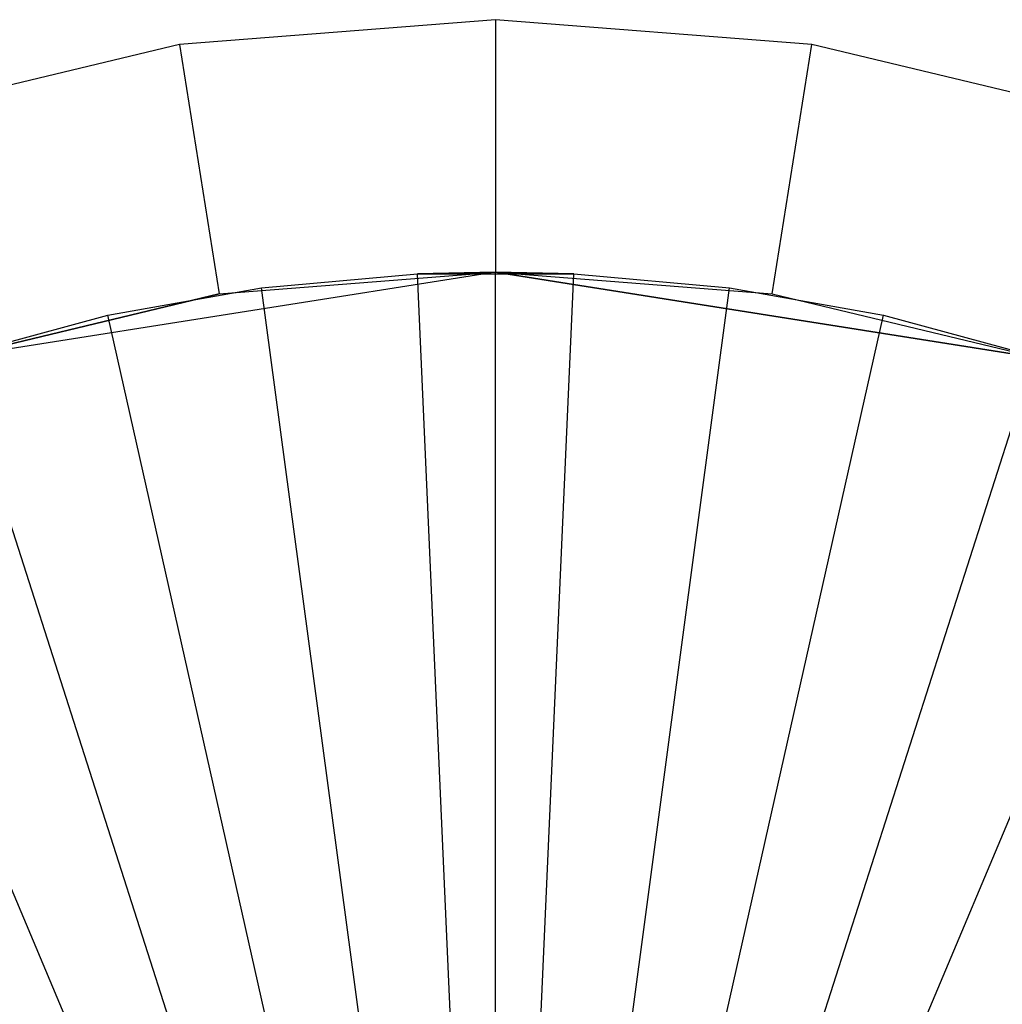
# Model space of a CAD drawing. Extents: x 1 to 115, y -55 to 55.
# Tile 10 of 86: x 8.61 to 10.55, y 2.05 to 4. Entities that reach past the tile are written whole.
import ezdxf

# ---------------------------------------------------------------- set-up
doc = ezdxf.new("R2010")
doc.units = 0
doc.header["$LTSCALE"] = 25.4
doc.layers.get('0').update_dxf_attribs({"linetype": 'CONTINUOUS'})

# ---------------------------------------------------------------- blocks, each defined once
blk = doc.blocks.new('NL2500025450_STL')
at = {"color": 0}
for p, q in [((9.55, 4, 213.8096), (8.9243, 3.9508, 213.8096)), ((9.55, 4, 213.8096), (8.9243, 3.9508, 213.8096)), ((10.1757, 3.9508, 213.8096), (9.55, 4, 213.8096)), ((9.55, 4, 213.8096), (9.55, 3.5, 214.3096)), ((9.55, 4, 213.8096), (9.55, 3.5, 214.3096)), ((10.1757, 3.9508, 213.8096), (9.55, 4, 213.8096)), ((8.9243, 3.9508, 213.8096), (8.3139, 3.8042, 213.8096)), ((8.9243, 3.9508, 213.8096), (8.3139, 3.8042, 213.8096)), ((8.9243, 3.9508, 213.8096), (9.0025, 3.4569, 214.3096)), ((8.9243, 3.9508, 213.8096), (9.0025, 3.4569, 214.3096)), ((10.0975, 3.4569, 214.3096), (10.1757, 3.9508, 213.8096)), ((10.0975, 3.4569, 214.3096), (10.1757, 3.9508, 213.8096)), ((10.7861, 3.8042, 213.8096), (10.1757, 3.9508, 213.8096)), ((10.7861, 3.8042, 213.8096), (10.1757, 3.9508, 213.8096)), ((9.55, 3.5, 214.8096), (8.4684, 3.3287, 214.8096)), ((9.55, 3.5, 214.8096), (8.4684, 3.3287, 214.8096)), ((9.0025, 3.4569, 214.3096), (9.55, 3.5, 214.8096)), ((9.0025, 3.4569, 214.3096), (9.55, 3.5, 214.8096)), ((9.0025, 3.4569, 214.3096), (9.55, 3.5, 214.3096)), ((9.0025, 3.4569, 214.3096), (9.55, 3.5, 214.3096)), ((9.0868, 3.4692, 213.8096), (9.3952, 3.4966, 213.8096)), ((9.0868, 3.4692, 214.2096), (9.3952, 3.4966, 214.2096)), ((9.0868, 3.4692, 213.8096), (9.3952, 3.4966, 213.8096)), ((9.0868, 3.4692, 214.2096), (9.3952, 3.4966, 214.2096)), ((9.3952, 3.4966, 214.2096), (9.55, 3.5, 214.2096)), ((9.55, 3.5, 214.2096), (9.3952, 3.4966, 213.8096)), ((9.55, 3.5, 214.2096), (9.3952, 3.4966, 213.8096)), ((9.3952, 3.4966, 214.2096), (9.55, 3.5, 214.2096)), ((9.3952, 3.4966, 213.8096), (9.7048, 3.4966, 213.8096)), ((9.3952, 3.4966, 214.2096), (9.3952, 3.4966, 213.8096)), ((9.3952, 3.4966, 214.2096), (9.3952, 3.4966, 213.8096)), ((9.3952, 3.4966, 213.8096), (9.7048, 3.4966, 213.8096)), ((9.4733, 1.7326, 215.9753), (9.3952, 3.4966, 214.2096)), ((9.4733, 1.7326, 215.9753), (9.3952, 3.4966, 214.2096)), ((9.55, 3.5, 214.2096), (9.7048, 3.4966, 214.2096)), ((9.7048, 3.4966, 213.8096), (9.55, 3.5, 214.2096)), ((9.7048, 3.4966, 213.8096), (9.55, 3.5, 214.2096)), ((9.55, 3.5, 214.2096), (9.7048, 3.4966, 214.2096)), ((9.55, 1.7343, 215.9753), (9.55, 3.5, 214.2096)), ((9.55, 1.7343, 215.9753), (9.55, 3.5, 214.2096)), ((9.55, 3.5, 214.3096), (9.55, 3.5, 214.8096)), ((9.55, 3.5, 214.3096), (9.55, 3.5, 214.8096)), ((9.55, 3.5, 214.3096), (10.6316, 3.3287, 214.8096)), ((10.6316, 3.3287, 214.8096), (9.55, 3.5, 214.8096)), ((9.55, 3.5, 214.3096), (10.6316, 3.3287, 214.8096)), ((9.55, 3.5, 214.3096), (10.0975, 3.4569, 214.3096)), ((10.6316, 3.3287, 214.8096), (9.55, 3.5, 214.8096)), ((9.55, 3.5, 214.3096), (10.0975, 3.4569, 214.3096)), ((9.6267, 1.7326, 215.9753), (9.7048, 3.4966, 214.2096)), ((9.6267, 1.7326, 215.9753), (9.7048, 3.4966, 214.2096)), ((9.7048, 3.4966, 213.8096), (10.0132, 3.4692, 213.8096)), ((9.7048, 3.4966, 214.2096), (9.7048, 3.4966, 213.8096)), ((9.7048, 3.4966, 214.2096), (10.0132, 3.4692, 214.2096)), ((9.7048, 3.4966, 213.8096), (10.0132, 3.4692, 213.8096)), ((9.7048, 3.4966, 214.2096), (9.7048, 3.4966, 213.8096)), ((9.7048, 3.4966, 214.2096), (10.0132, 3.4692, 214.2096)), ((8.4684, 3.3287, 214.3096), (9.0025, 3.4569, 214.3096)), ((9.0025, 3.4569, 214.3096), (8.4684, 3.3287, 214.8096)), ((9.0025, 3.4569, 214.3096), (8.4684, 3.3287, 214.8096)), ((8.4684, 3.3287, 214.3096), (9.0025, 3.4569, 214.3096)), ((8.782, 3.4147, 213.8096), (9.0868, 3.4692, 213.8096)), ((8.782, 3.4147, 214.2096), (9.0868, 3.4692, 214.2096)), ((8.782, 3.4147, 213.8096), (9.0868, 3.4692, 213.8096)), ((8.782, 3.4147, 214.2096), (9.0868, 3.4692, 214.2096)), ((9.0868, 3.4692, 214.2096), (9.0868, 3.4692, 213.8096)), ((9.0868, 3.4692, 214.2096), (9.0868, 3.4692, 213.8096)), ((9.3205, 1.7191, 215.9753), (9.0868, 3.4692, 214.2096)), ((9.3205, 1.7191, 215.9753), (9.0868, 3.4692, 214.2096)), ((9.7795, 1.7191, 215.9753), (10.0132, 3.4692, 214.2096)), ((9.7795, 1.7191, 215.9753), (10.0132, 3.4692, 214.2096)), ((10.0132, 3.4692, 213.8096), (10.318, 3.4147, 213.8096)), ((10.0132, 3.4692, 214.2096), (10.0132, 3.4692, 213.8096)), ((10.0132, 3.4692, 214.2096), (10.318, 3.4147, 214.2096)), ((10.0132, 3.4692, 213.8096), (10.318, 3.4147, 213.8096)), ((10.0132, 3.4692, 214.2096), (10.0132, 3.4692, 213.8096)), ((10.0132, 3.4692, 214.2096), (10.318, 3.4147, 214.2096)), ((10.0975, 3.4569, 214.3096), (10.6316, 3.3287, 214.8096)), ((10.0975, 3.4569, 214.3096), (10.6316, 3.3287, 214.8096)), ((10.0975, 3.4569, 214.3096), (10.6316, 3.3287, 214.3096)), ((10.0975, 3.4569, 214.3096), (10.6316, 3.3287, 214.3096)), ((8.4832, 3.3335, 213.8096), (8.782, 3.4147, 213.8096)), ((8.4832, 3.3335, 214.2096), (8.782, 3.4147, 214.2096)), ((8.4832, 3.3335, 213.8096), (8.782, 3.4147, 213.8096)), ((8.4832, 3.3335, 214.2096), (8.782, 3.4147, 214.2096)), ((8.782, 3.4147, 214.2096), (8.782, 3.4147, 213.8096)), ((8.782, 3.4147, 214.2096), (8.782, 3.4147, 213.8096)), ((9.1694, 1.692, 215.9753), (8.782, 3.4147, 214.2096)), ((9.1694, 1.692, 215.9753), (8.782, 3.4147, 214.2096)), ((9.9306, 1.692, 215.9753), (10.318, 3.4147, 214.2096)), ((9.9306, 1.692, 215.9753), (10.318, 3.4147, 214.2096)), ((10.318, 3.4147, 213.8096), (10.6168, 3.3335, 213.8096)), ((10.318, 3.4147, 214.2096), (10.318, 3.4147, 213.8096)), ((10.318, 3.4147, 214.2096), (10.6168, 3.3335, 214.2096)), ((10.318, 3.4147, 213.8096), (10.6168, 3.3335, 213.8096)), ((10.318, 3.4147, 214.2096), (10.318, 3.4147, 213.8096)), ((10.318, 3.4147, 214.2096), (10.6168, 3.3335, 214.2096)), ((9.0214, 1.6518, 215.9753), (8.4832, 3.3335, 214.2096)), ((9.0214, 1.6518, 215.9753), (8.4832, 3.3335, 214.2096)), ((10.0786, 1.6518, 215.9753), (10.6168, 3.3335, 214.2096)), ((10.0786, 1.6518, 215.9753), (10.6168, 3.3335, 214.2096)), ((8.8775, 1.5986, 215.9753), (8.1927, 3.2261, 214.2096)), ((8.8775, 1.5986, 215.9753), (8.1927, 3.2261, 214.2096)), ((10.2225, 1.5986, 215.9753), (10.9073, 3.2261, 214.2096)), ((10.2225, 1.5986, 215.9753), (10.9073, 3.2261, 214.2096))]:
    blk.add_line(p, q, dxfattribs=at)

msp = doc.modelspace()

# ---------------------------------------------------------------- block references
at = {"color": 0}
msp.add_blockref('NL2500025450_STL', (0, 0, 200), dxfattribs=at)

doc.saveas('drawing.dxf')
